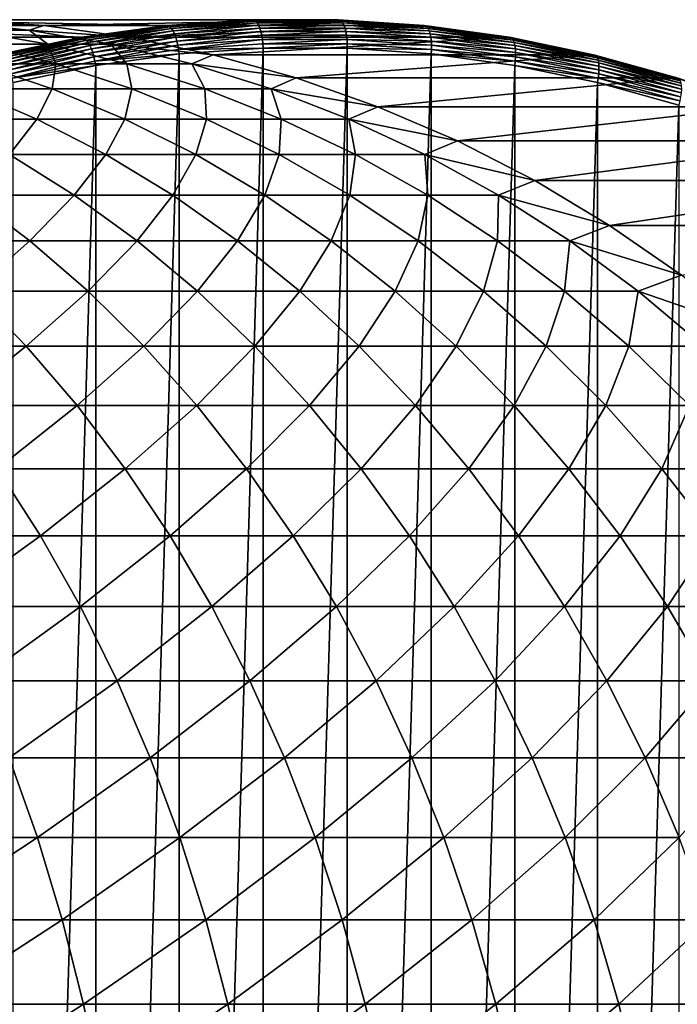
# Model space of a CAD drawing. Header units: metres. Extents: x 39 to 253, y -38 to 38.
# Tile 53 of 55: x 236 to 243, y 5 to 15. Entities that reach past the tile are written whole.
import ezdxf

# ---------------------------------------------------------------- set-up
doc = ezdxf.new("R2010")
doc.units = ezdxf.units.M
doc.layers.add('solid_26008053', color=7, linetype='CONTINUOUS')

msp = doc.modelspace()

# ---------------------------------------------------------------- linework, layer by layer
at = {"layer": 'solid_26008053'}
for points in [[(236.827164, 14.807727, -33.855526), (232.825531, 14.807727, -22.86112), (233.721664, 14.930687, -22.534952)], [(237.723312, 14.930687, -33.529354), (233.721664, 14.930687, -22.534952), (234.623367, 14.992293, -22.20676)], [(237.723312, 14.930687, -33.529354), (236.827164, 14.807727, -33.855526), (233.721664, 14.930687, -22.534952)], [(238.625015, 14.992293, -33.201164), (234.623367, 14.992293, -22.20676), (235.526932, 14.992293, -21.877892)], [(238.625015, 14.992293, -33.201164), (237.723312, 14.930687, -33.529354), (234.623367, 14.992293, -22.20676)], [(236.428635, 14.930687, -21.549698), (235.526932, 14.992293, -21.877892), (235.40918, 14.970401, -20.304247)], [(236.275742, 14.881721, -19.944815), (235.40918, 14.970401, -20.304247), (235.628448, 14.881721, -18.478985)], [(236.428635, 14.930687, -21.549698), (235.40918, 14.970401, -20.304247), (236.275742, 14.881721, -19.944815)], [(239.528564, 14.992293, -32.872295), (235.526932, 14.992293, -21.877892), (236.428635, 14.930687, -21.549698)], [(239.528564, 14.992293, -32.872295), (238.625015, 14.992293, -33.201164), (235.526932, 14.992293, -21.877892)], [(237.324768, 14.807727, -21.22353), (236.428635, 14.930687, -21.549698), (236.275742, 14.881721, -19.944815)], [(240.430267, 14.930687, -32.544102), (239.528564, 14.992293, -32.872295), (236.428635, 14.930687, -21.549698)], [(240.430267, 14.930687, -32.544102), (236.428635, 14.930687, -21.549698), (237.324768, 14.807727, -21.22353)], [(236.843765, 14.804081, -33.899422), (236.827164, 14.807727, -33.855526), (237.723312, 14.930687, -33.529354)], [(236.843765, 14.804081, -33.899422), (237.723312, 14.930687, -33.529354), (237.739685, 14.927011, -33.573334)], [(236.843765, 14.804081, -33.899422), (237.739685, 14.927011, -33.573334), (236.861084, 14.793218, -33.941879)], [(237.739685, 14.927011, -33.573334), (237.756348, 14.916057, -33.616028), (236.861084, 14.793218, -33.941879)], [(241.326416, 14.807727, -32.217934), (240.430267, 14.930687, -32.544102), (237.324768, 14.807727, -21.22353)], [(237.739685, 14.927011, -33.573334), (237.723312, 14.930687, -33.529354), (238.625015, 14.992293, -33.201164)], [(237.739685, 14.927011, -33.573334), (238.625015, 14.992293, -33.201164), (238.641174, 14.988602, -33.245224)], [(237.739685, 14.927011, -33.573334), (238.641174, 14.988602, -33.245224), (237.756348, 14.916057, -33.616028)], [(238.641174, 14.988602, -33.245224), (238.657166, 14.977603, -33.288158), (237.756348, 14.916057, -33.616028)], [(237.756348, 14.916057, -33.616028), (238.657166, 14.977603, -33.288158), (237.772873, 14.898097, -33.656342)], [(238.657166, 14.977603, -33.288158), (238.672607, 14.959569, -33.328865), (237.772873, 14.898097, -33.656342)], [(237.772873, 14.898097, -33.656342), (238.672607, 14.959569, -33.328865), (237.788834, 14.873574, -33.693279)], [(238.672607, 14.959569, -33.328865), (238.687088, 14.934945, -33.366344), (237.788834, 14.873574, -33.693279)], [(237.788834, 14.873574, -33.693279), (238.687088, 14.934945, -33.366344), (237.803848, 14.843092, -33.725929)], [(238.687088, 14.934945, -33.366344), (238.700256, 14.904337, -33.399662), (237.803848, 14.843092, -33.725929)], [(238.641174, 14.988602, -33.245224), (238.625015, 14.992293, -33.201164), (239.528564, 14.992293, -32.872295)], [(238.641174, 14.988602, -33.245224), (239.528564, 14.992293, -32.872295), (239.54451, 14.988602, -32.916435)], [(238.641174, 14.988602, -33.245224), (239.54451, 14.988602, -32.916435), (238.657166, 14.977603, -33.288158)], [(239.54451, 14.988602, -32.916435), (239.559845, 14.977603, -32.959614), (238.657166, 14.977603, -33.288158)], [(238.657166, 14.977603, -33.288158), (239.559845, 14.977603, -32.959614), (238.672607, 14.959569, -33.328865)], [(239.559845, 14.977603, -32.959614), (239.574188, 14.959569, -33.000717), (238.672607, 14.959569, -33.328865)], [(238.672607, 14.959569, -33.328865), (239.574188, 14.959569, -33.000717), (238.687088, 14.934945, -33.366344)], [(239.574188, 14.959569, -33.000717), (239.587189, 14.934945, -33.038731), (238.687088, 14.934945, -33.366344)], [(238.687088, 14.934945, -33.366344), (239.587189, 14.934945, -33.038731), (238.700256, 14.904337, -33.399662)], [(239.587189, 14.934945, -33.038731), (239.598511, 14.904337, -33.072723), (238.700256, 14.904337, -33.399662)], [(239.54451, 14.988602, -32.916435), (239.528564, 14.992293, -32.872295), (240.430267, 14.930687, -32.544102)], [(239.54451, 14.988602, -32.916435), (240.430267, 14.930687, -32.544102), (240.445984, 14.927011, -32.588322)], [(239.54451, 14.988602, -32.916435), (240.445984, 14.927011, -32.588322), (239.559845, 14.977603, -32.959614)], [(239.559845, 14.977603, -32.959614), (240.460663, 14.916057, -32.631741), (239.574188, 14.959569, -33.000717)], [(240.445984, 14.927011, -32.588322), (240.460663, 14.916057, -32.631741), (239.559845, 14.977603, -32.959614)], [(239.574188, 14.959569, -33.000717), (240.473923, 14.898097, -32.673241), (239.587189, 14.934945, -33.038731)], [(240.460663, 14.916057, -32.631741), (240.473923, 14.898097, -32.673241), (239.574188, 14.959569, -33.000717)], [(239.587189, 14.934945, -33.038731), (240.485443, 14.873574, -32.711796), (239.598511, 14.904337, -33.072723)], [(240.473923, 14.898097, -32.673241), (240.485443, 14.873574, -32.711796), (239.587189, 14.934945, -33.038731)], [(240.445984, 14.927011, -32.588322), (240.430267, 14.930687, -32.544102), (241.326416, 14.807727, -32.217934)], [(240.445984, 14.927011, -32.588322), (241.326416, 14.807727, -32.217934), (241.341904, 14.804081, -32.262234)], [(240.445984, 14.927011, -32.588322), (241.341904, 14.804081, -32.262234), (240.460663, 14.916057, -32.631741)], [(236.47113, 14.734309, -18.083836), (235.628448, 14.881721, -18.478985), (235.73938, 14.734309, -16.611069)], [(236.275742, 14.881721, -19.944815), (235.628448, 14.881721, -18.478985), (236.47113, 14.734309, -18.083836)], [(237.135437, 14.734309, -19.588226), (236.275742, 14.881721, -19.944815), (236.47113, 14.734309, -18.083836)], [(237.324768, 14.807727, -21.22353), (236.275742, 14.881721, -19.944815), (237.135437, 14.734309, -19.588226)], [(236.861084, 14.793218, -33.941879), (237.756348, 14.916057, -33.616028), (236.878693, 14.775406, -33.9818)], [(237.756348, 14.916057, -33.616028), (237.772873, 14.898097, -33.656342), (236.878693, 14.775406, -33.9818)], [(236.878693, 14.775406, -33.9818), (237.772873, 14.898097, -33.656342), (236.896118, 14.751084, -34.0182)], [(237.772873, 14.898097, -33.656342), (237.788834, 14.873574, -33.693279), (236.896118, 14.751084, -34.0182)], [(236.896118, 14.751084, -34.0182), (237.788834, 14.873574, -33.693279), (236.912964, 14.720854, -34.050186)], [(237.788834, 14.873574, -33.693279), (237.803848, 14.843092, -33.725929), (236.912964, 14.720854, -34.050186)], [(236.912964, 14.720854, -34.050186), (237.803848, 14.843092, -33.725929), (236.928802, 14.685459, -34.076962)], [(237.803848, 14.843092, -33.725929), (237.817535, 14.807404, -33.753487), (236.928802, 14.685459, -34.076962)], [(237.803848, 14.843092, -33.725929), (238.700256, 14.904337, -33.399662), (237.817535, 14.807404, -33.753487)], [(238.700256, 14.904337, -33.399662), (238.711792, 14.868502, -33.428005), (237.817535, 14.807404, -33.753487)], [(237.817535, 14.807404, -33.753487), (238.711792, 14.868502, -33.428005), (237.829575, 14.76739, -33.775269)], [(238.711792, 14.868502, -33.428005), (238.72142, 14.828322, -33.450668), (237.829575, 14.76739, -33.775269)], [(237.829575, 14.76739, -33.775269), (238.72142, 14.828322, -33.450668), (237.839661, 14.724037, -33.790745)], [(238.72142, 14.828322, -33.450668), (238.728882, 14.784791, -33.467094), (237.839661, 14.724037, -33.790745)], [(238.700256, 14.904337, -33.399662), (239.598511, 14.904337, -33.072723), (238.711792, 14.868502, -33.428005)], [(239.598511, 14.904337, -33.072723), (239.607895, 14.868502, -33.101852), (238.711792, 14.868502, -33.428005)], [(238.711792, 14.868502, -33.428005), (239.607895, 14.868502, -33.101852), (238.72142, 14.828322, -33.450668)], [(239.607895, 14.868502, -33.101852), (239.615097, 14.828322, -33.125397), (238.72142, 14.828322, -33.450668)], [(238.72142, 14.828322, -33.450668), (239.615097, 14.828322, -33.125397), (238.728882, 14.784791, -33.467094)], [(239.615097, 14.828322, -33.125397), (239.619934, 14.784791, -33.142776), (238.728882, 14.784791, -33.467094)], [(239.598511, 14.904337, -33.072723), (240.494934, 14.843092, -32.746456), (239.607895, 14.868502, -33.101852)], [(240.485443, 14.873574, -32.711796), (240.494934, 14.843092, -32.746456), (239.598511, 14.904337, -33.072723)], [(239.607895, 14.868502, -33.101852), (240.502151, 14.807404, -32.776367), (239.615097, 14.828322, -33.125397)], [(240.494934, 14.843092, -32.746456), (240.502151, 14.807404, -32.776367), (239.607895, 14.868502, -33.101852)], [(239.615097, 14.828322, -33.125397), (240.506927, 14.76739, -32.800793), (239.619934, 14.784791, -33.142776)], [(240.502151, 14.807404, -32.776367), (240.506927, 14.76739, -32.800793), (239.615097, 14.828322, -33.125397)], [(240.460663, 14.916057, -32.631741), (241.355927, 14.793218, -32.305893), (240.473923, 14.898097, -32.673241)], [(241.341904, 14.804081, -32.262234), (241.355927, 14.793218, -32.305893), (240.460663, 14.916057, -32.631741)], [(240.473923, 14.898097, -32.673241), (241.368118, 14.775406, -32.347782), (240.485443, 14.873574, -32.711796)], [(241.355927, 14.793218, -32.305893), (241.368118, 14.775406, -32.347782), (240.473923, 14.898097, -32.673241)], [(240.485443, 14.873574, -32.711796), (241.378159, 14.751084, -32.386875), (240.494934, 14.843092, -32.746456)], [(241.368118, 14.775406, -32.347782), (241.378159, 14.751084, -32.386875), (240.485443, 14.873574, -32.711796)], [(240.494934, 14.843092, -32.746456), (241.385818, 14.720854, -32.422199), (240.502151, 14.807404, -32.776367)], [(241.378159, 14.751084, -32.386875), (241.385818, 14.720854, -32.422199), (240.494934, 14.843092, -32.746456)], [(236.827164, 14.807727, -33.855526), (235.940262, 14.623919, -34.178329), (232.825531, 14.807727, -22.86112)], [(236.553482, 14.528748, -16.183329), (235.73938, 14.734309, -16.611069), (235.735596, 14.528748, -14.708781)], [(236.47113, 14.734309, -18.083836), (235.73938, 14.734309, -16.611069), (236.553482, 14.528748, -16.183329)], [(235.957092, 14.620317, -34.222149), (235.940262, 14.623919, -34.178329), (236.827164, 14.807727, -33.855526)], [(235.957092, 14.620317, -34.222149), (236.827164, 14.807727, -33.855526), (236.843765, 14.804081, -33.899422)], [(235.957092, 14.620317, -34.222149), (236.843765, 14.804081, -33.899422), (235.975067, 14.60959, -34.264366)], [(236.843765, 14.804081, -33.899422), (236.861084, 14.793218, -33.941879), (235.975067, 14.60959, -34.264366)], [(235.975067, 14.60959, -34.264366), (236.861084, 14.793218, -33.941879), (235.993729, 14.591999, -34.303898)], [(236.861084, 14.793218, -33.941879), (236.878693, 14.775406, -33.9818), (235.993729, 14.591999, -34.303898)], [(235.993729, 14.591999, -34.303898), (236.878693, 14.775406, -33.9818), (236.012619, 14.567979, -34.339771)], [(236.878693, 14.775406, -33.9818), (236.896118, 14.751084, -34.0182), (236.012619, 14.567979, -34.339771)], [(236.012619, 14.567979, -34.339771), (236.896118, 14.751084, -34.0182), (236.031265, 14.538124, -34.371094)], [(236.896118, 14.751084, -34.0182), (236.912964, 14.720854, -34.050186), (236.031265, 14.538124, -34.371094)], [(236.031265, 14.538124, -34.371094), (236.912964, 14.720854, -34.050186), (236.049225, 14.503169, -34.397102)], [(236.912964, 14.720854, -34.050186), (236.928802, 14.685459, -34.076962), (236.049225, 14.503169, -34.397102)], [(237.303757, 14.528748, -17.693398), (236.47113, 14.734309, -18.083836), (236.553482, 14.528748, -16.183329)], [(237.135437, 14.734309, -19.588226), (236.47113, 14.734309, -18.083836), (237.303757, 14.528748, -17.693398)], [(236.928802, 14.685459, -34.076962), (237.817535, 14.807404, -33.753487), (236.943237, 14.645775, -34.09787)], [(237.817535, 14.807404, -33.753487), (237.829575, 14.76739, -33.775269), (236.943237, 14.645775, -34.09787)], [(236.943237, 14.645775, -34.09787), (237.829575, 14.76739, -33.775269), (236.955917, 14.602779, -34.112396)], [(237.829575, 14.76739, -33.775269), (237.839661, 14.724037, -33.790745), (236.955917, 14.602779, -34.112396)], [(236.955917, 14.602779, -34.112396), (237.839661, 14.724037, -33.790745), (236.966537, 14.557533, -34.120182)], [(237.839661, 14.724037, -33.790745), (237.847534, 14.678415, -33.799526), (236.966537, 14.557533, -34.120182)], [(238.21167, 14.623919, -20.900726), (237.324768, 14.807727, -21.22353), (237.135437, 14.734309, -19.588226)], [(237.984894, 14.528748, -19.235888), (237.135437, 14.734309, -19.588226), (237.303757, 14.528748, -17.693398)], [(238.21167, 14.623919, -20.900726), (237.135437, 14.734309, -19.588226), (237.984894, 14.528748, -19.235888)], [(241.326416, 14.807727, -32.217934), (237.324768, 14.807727, -21.22353), (238.21167, 14.623919, -20.900726)], [(237.839661, 14.724037, -33.790745), (238.728882, 14.784791, -33.467094), (237.847534, 14.678415, -33.799526)], [(238.728882, 14.784791, -33.467094), (238.734009, 14.738981, -33.476875), (237.847534, 14.678415, -33.799526)], [(237.847534, 14.678415, -33.799526), (238.734009, 14.738981, -33.476875), (238.736572, 14.692445, -33.479809)], [(242.213303, 14.623919, -31.89513), (241.326416, 14.807727, -32.217934), (238.21167, 14.623919, -20.900726)], [(238.728882, 14.784791, -33.467094), (239.619934, 14.784791, -33.142776), (238.734009, 14.738981, -33.476875)], [(239.619934, 14.784791, -33.142776), (239.622299, 14.738981, -33.153564), (238.734009, 14.738981, -33.476875)], [(238.734009, 14.738981, -33.476875), (239.622299, 14.738981, -33.153564), (238.736572, 14.692445, -33.479809)], [(239.622299, 14.738981, -33.153564), (239.622208, 14.692445, -33.157463), (238.736572, 14.692445, -33.479809)], [(239.619934, 14.784791, -33.142776), (240.509155, 14.724037, -32.819126), (239.622299, 14.738981, -33.153564)], [(240.506927, 14.76739, -32.800793), (240.509155, 14.724037, -32.819126), (239.619934, 14.784791, -33.142776)], [(239.622299, 14.738981, -33.153564), (240.508759, 14.678415, -32.830917), (239.622208, 14.692445, -33.157463)], [(240.509155, 14.724037, -32.819126), (240.508759, 14.678415, -32.830917), (239.622299, 14.738981, -33.153564)], [(240.502151, 14.807404, -32.776367), (241.3909, 14.685459, -32.452892), (240.506927, 14.76739, -32.800793)], [(241.385818, 14.720854, -32.422199), (241.3909, 14.685459, -32.452892), (240.502151, 14.807404, -32.776367)], [(240.506927, 14.76739, -32.800793), (241.39328, 14.645775, -32.478191), (240.509155, 14.724037, -32.819126)], [(241.3909, 14.685459, -32.452892), (241.39328, 14.645775, -32.478191), (240.506927, 14.76739, -32.800793)], [(240.509155, 14.724037, -32.819126), (241.392899, 14.602779, -32.497471), (240.508759, 14.678415, -32.830917)], [(241.39328, 14.645775, -32.478191), (241.392899, 14.602779, -32.497471), (240.509155, 14.724037, -32.819126)], [(241.341904, 14.804081, -32.262234), (241.326416, 14.807727, -32.217934), (242.213303, 14.623919, -31.89513)], [(241.341904, 14.804081, -32.262234), (242.213303, 14.623919, -31.89513), (242.228592, 14.620317, -31.93951)], [(241.341904, 14.804081, -32.262234), (242.228592, 14.620317, -31.93951), (241.355927, 14.793218, -32.305893)], [(241.355927, 14.793218, -32.305893), (242.241959, 14.60959, -31.983404), (241.368118, 14.775406, -32.347782)], [(242.228592, 14.620317, -31.93951), (242.241959, 14.60959, -31.983404), (241.355927, 14.793218, -32.305893)], [(241.368118, 14.775406, -32.347782), (242.253067, 14.591999, -32.025684), (241.378159, 14.751084, -32.386875)], [(242.241959, 14.60959, -31.983404), (242.253067, 14.591999, -32.025684), (241.368118, 14.775406, -32.347782)], [(241.378159, 14.751084, -32.386875), (242.261658, 14.567979, -32.065304), (241.385818, 14.720854, -32.422199)], [(242.253067, 14.591999, -32.025684), (242.261658, 14.567979, -32.065304), (241.378159, 14.751084, -32.386875)], [(241.385818, 14.720854, -32.422199), (242.267502, 14.538124, -32.101292), (241.3909, 14.685459, -32.452892)], [(242.261658, 14.567979, -32.065304), (242.267502, 14.538124, -32.101292), (241.385818, 14.720854, -32.422199)], [(236.049225, 14.503169, -34.397102), (236.928802, 14.685459, -34.076962), (236.06604, 14.463977, -34.417145)], [(236.928802, 14.685459, -34.076962), (236.943237, 14.645775, -34.09787), (236.06604, 14.463977, -34.417145)], [(236.06604, 14.463977, -34.417145), (236.943237, 14.645775, -34.09787), (236.081299, 14.421515, -34.430733)], [(236.943237, 14.645775, -34.09787), (236.955917, 14.602779, -34.112396), (236.081299, 14.421515, -34.430733)], [(236.966537, 14.557533, -34.120182), (237.847534, 14.678415, -33.799526), (237.852814, 14.632054, -33.801476)], [(236.966537, 14.557533, -34.120182), (237.852814, 14.632054, -33.801476), (236.974457, 14.511519, -34.121166)], [(237.852814, 14.632054, -33.801476), (237.852814, -14.632054, -33.801476), (236.974457, -14.51152, -34.121166)], [(236.974457, 14.511519, -34.121166), (237.852814, 14.632054, -33.801476), (236.974457, -14.51152, -34.121166)], [(237.847534, 14.678415, -33.799526), (238.736572, 14.692445, -33.479809), (237.852814, 14.632054, -33.801476)], [(238.736572, 14.692445, -33.479809), (238.736572, -14.692445, -33.479809), (237.852814, -14.632054, -33.801476)], [(237.852814, 14.632054, -33.801476), (238.736572, 14.692445, -33.479809), (237.852814, -14.632054, -33.801476)], [(239.085678, 14.380018, -20.582613), (238.21167, 14.623919, -20.900726), (237.984894, 14.528748, -19.235888)], [(242.213303, 14.623919, -31.89513), (238.21167, 14.623919, -20.900726), (239.085678, 14.380018, -20.582613)], [(239.622208, 14.692445, -33.157463), (239.622208, -14.692445, -33.157463), (238.736572, -14.692445, -33.479809)], [(238.736572, 14.692445, -33.479809), (239.622208, 14.692445, -33.157463), (238.736572, -14.692445, -33.479809)], [(243.087311, 14.380018, -31.577017), (242.213303, 14.623919, -31.89513), (239.085678, 14.380018, -20.582613)], [(239.622208, 14.692445, -33.157463), (240.505981, 14.632054, -32.8358), (239.622208, -14.692445, -33.157463)], [(240.508759, 14.678415, -32.830917), (240.505981, 14.632054, -32.8358), (239.622208, 14.692445, -33.157463)], [(240.505981, 14.632054, -32.8358), (240.505981, -14.632054, -32.8358), (239.622208, -14.692445, -33.157463)], [(240.508759, 14.678415, -32.830917), (241.389771, 14.557533, -32.510262), (240.505981, 14.632054, -32.8358)], [(240.505981, 14.632054, -32.8358), (241.384323, 14.51152, -32.516106), (240.505981, -14.632054, -32.8358)], [(241.389771, 14.557533, -32.510262), (241.384323, 14.51152, -32.516106), (240.505981, 14.632054, -32.8358)], [(241.392899, 14.602779, -32.497471), (241.389771, 14.557533, -32.510262), (240.508759, 14.678415, -32.830917)], [(241.3909, 14.685459, -32.452892), (242.270462, 14.503169, -32.132755), (241.39328, 14.645775, -32.478191)], [(242.267502, 14.538124, -32.101292), (242.270462, 14.503169, -32.132755), (241.3909, 14.685459, -32.452892)], [(241.39328, 14.645775, -32.478191), (242.270462, 14.463977, -32.158916), (241.392899, 14.602779, -32.497471)], [(242.270462, 14.503169, -32.132755), (242.270462, 14.463977, -32.158916), (241.39328, 14.645775, -32.478191)], [(242.228592, 14.620317, -31.93951), (242.213303, 14.623919, -31.89513), (243.087311, 14.380018, -31.577017)], [(242.228592, 14.620317, -31.93951), (243.087311, 14.380018, -31.577017), (243.102371, 14.376477, -31.621475)], [(242.228592, 14.620317, -31.93951), (243.102371, 14.376477, -31.621475), (242.241959, 14.60959, -31.983404)], [(242.241959, 14.60959, -31.983404), (243.115112, 14.365928, -31.665604), (242.253067, 14.591999, -32.025684)], [(243.102371, 14.376477, -31.621475), (243.115112, 14.365928, -31.665604), (242.241959, 14.60959, -31.983404)], [(236.516785, 14.265848, -14.252048), (235.735596, 14.528748, -14.708781), (235.611481, 14.265848, -12.781143)], [(236.553482, 14.528748, -16.183329), (235.735596, 14.528748, -14.708781), (236.516785, 14.265848, -14.252048)], [(236.081299, 14.421515, -34.430733), (236.955917, 14.602779, -34.112396), (236.09462, 14.376831, -34.437531)], [(236.955917, 14.602779, -34.112396), (236.966537, 14.557533, -34.120182), (236.09462, 14.376831, -34.437531)], [(236.09462, 14.376831, -34.437531), (236.966537, 14.557533, -34.120182), (236.974457, 14.511519, -34.121166)], [(236.09462, 14.376831, -34.437531), (236.974457, 14.511519, -34.121166), (236.105179, 14.331337, -34.437557)], [(236.974457, 14.511519, -34.121166), (236.974457, -14.51152, -34.121166), (236.105179, -14.331337, -34.437557)], [(236.105179, 14.331337, -34.437557), (236.974457, 14.511519, -34.121166), (236.105179, -14.331337, -34.437557)], [(237.354538, 14.265848, -15.762436), (236.553482, 14.528748, -16.183329), (236.516785, 14.265848, -14.252048)], [(237.303757, 14.528748, -17.693398), (236.553482, 14.528748, -16.183329), (237.354538, 14.265848, -15.762436)], [(238.123062, 14.265848, -17.309208), (237.303757, 14.528748, -17.693398), (237.354538, 14.265848, -15.762436)], [(237.984894, 14.528748, -19.235888), (237.303757, 14.528748, -17.693398), (238.123062, 14.265848, -17.309208)], [(238.820755, 14.265848, -18.889191), (237.984894, 14.528748, -19.235888), (238.123062, 14.265848, -17.309208)], [(239.085678, 14.380018, -20.582613), (237.984894, 14.528748, -19.235888), (238.820755, 14.265848, -18.889191)], [(241.384323, 14.51152, -32.516106), (241.384323, -14.511519, -32.516106), (240.505981, -14.632054, -32.8358)], [(241.389771, 14.557533, -32.510262), (242.261673, 14.376831, -32.192909), (241.384323, 14.51152, -32.516106)], [(241.384323, 14.51152, -32.516106), (242.253601, 14.331337, -32.199715), (241.384323, -14.511519, -32.516106)], [(242.261673, 14.376831, -32.192909), (242.253601, 14.331337, -32.199715), (241.384323, 14.51152, -32.516106)], [(241.392899, 14.602779, -32.497471), (242.267517, 14.421515, -32.179134), (241.389771, 14.557533, -32.510262)], [(242.267517, 14.421515, -32.179134), (242.261673, 14.376831, -32.192909), (241.389771, 14.557533, -32.510262)], [(242.270462, 14.463977, -32.158916), (242.267517, 14.421515, -32.179134), (241.392899, 14.602779, -32.497471)], [(242.253067, 14.591999, -32.025684), (243.125168, 14.34863, -31.708265), (242.261658, 14.567979, -32.065304)], [(243.115112, 14.365928, -31.665604), (243.125168, 14.34863, -31.708265), (242.253067, 14.591999, -32.025684)], [(242.261658, 14.567979, -32.065304), (243.132324, 14.325011, -31.748409), (242.267502, 14.538124, -32.101292)], [(243.125168, 14.34863, -31.708265), (243.132324, 14.325011, -31.748409), (242.261658, 14.567979, -32.065304)], [(242.267502, 14.538124, -32.101292), (243.136383, 14.295653, -31.785044), (242.270462, 14.503169, -32.132755)], [(243.132324, 14.325011, -31.748409), (243.136383, 14.295653, -31.785044), (242.267502, 14.538124, -32.101292)], [(242.267517, 14.421515, -32.179134), (243.129425, 14.18099, -31.865425), (242.261673, 14.376831, -32.192909)], [(242.270462, 14.463977, -32.158916), (243.134918, 14.222744, -31.844284), (242.267517, 14.421515, -32.179134)], [(243.134918, 14.222744, -31.844284), (243.129425, 14.18099, -31.865425), (242.267517, 14.421515, -32.179134)], [(242.270462, 14.503169, -32.132755), (243.137253, 14.261282, -31.817268), (242.270462, 14.463977, -32.158916)], [(243.136383, 14.295653, -31.785044), (243.137253, 14.261282, -31.817268), (242.270462, 14.503169, -32.132755)], [(243.137253, 14.261282, -31.817268), (243.134918, 14.222744, -31.844284), (242.270462, 14.463977, -32.158916)], [(239.943207, 14.077026, -20.270498), (239.085678, 14.380018, -20.582613), (238.820755, 14.265848, -18.889191)], [(243.087311, 14.380018, -31.577017), (239.085678, 14.380018, -20.582613), (239.943207, 14.077026, -20.270498)], [(243.944839, 14.077026, -31.264902), (243.087311, 14.380018, -31.577017), (239.943207, 14.077026, -20.270498)], [(242.253601, 14.331337, -32.199715), (242.253601, -14.331337, -32.199715), (241.384323, -14.511519, -32.516106)], [(242.261673, 14.376831, -32.192909), (243.120911, 14.137051, -31.880173), (242.253601, 14.331337, -32.199715)], [(242.253601, 14.331337, -32.199715), (243.110229, 14.092256, -31.887932), (242.253601, -14.331337, -32.199715)], [(243.120911, 14.137051, -31.880173), (243.110229, 14.092256, -31.887932), (242.253601, 14.331337, -32.199715)], [(243.129425, 14.18099, -31.865425), (243.120911, 14.137051, -31.880173), (242.261673, 14.376831, -32.192909)], [(243.102371, 14.376477, -31.621475), (243.087311, 14.380018, -31.577017), (243.944839, 14.077026, -31.264902)], [(236.355835, 13.946648, -12.299447), (235.611481, 14.265848, -12.781143), (235.362289, 13.946648, -10.837832)], [(236.516785, 14.265848, -14.252048), (235.611481, 14.265848, -12.781143), (236.355835, 13.946648, -12.299447)], [(237.282181, 13.946648, -13.80455), (236.516785, 14.265848, -14.252048), (236.355835, 13.946648, -12.299447)], [(237.354538, 14.265848, -15.762436), (236.516785, 14.265848, -14.252048), (237.282181, 13.946648, -13.80455)], [(238.13942, 13.946648, -15.350053), (237.354538, 14.265848, -15.762436), (237.282181, 13.946648, -13.80455)], [(238.123062, 14.265848, -17.309208), (237.354538, 14.265848, -15.762436), (238.13942, 13.946648, -15.350053)], [(238.925797, 13.946648, -16.932785), (238.123062, 14.265848, -17.309208), (238.13942, 13.946648, -15.350053)], [(238.820755, 14.265848, -18.889191), (238.123062, 14.265848, -17.309208), (238.925797, 13.946648, -16.932785)], [(239.639709, 13.946648, -18.549501), (238.820755, 14.265848, -18.889191), (238.925797, 13.946648, -16.932785)], [(239.943207, 14.077026, -20.270498), (238.820755, 14.265848, -18.889191), (239.639709, 13.946648, -18.549501)], [(243.110229, 14.092256, -31.887932), (243.110229, -14.092255, -31.887932), (242.253601, -14.331337, -32.199715)], [(240.780731, 13.716189, -19.965664), (239.943207, 14.077026, -20.270498), (239.639709, 13.946648, -18.549501)], [(243.944839, 14.077026, -31.264902), (239.943207, 14.077026, -20.270498), (240.780731, 13.716189, -19.965664)], [(244.782364, 13.716189, -30.960068), (243.944839, 14.077026, -31.264902), (240.780731, 13.716189, -19.965664)], [(236.355835, 13.946648, -12.299447), (235.362289, 13.946648, -10.837832), (236.06633, 13.572406, -10.335583)], [(237.081879, 13.572406, -11.829591), (236.355835, 13.946648, -12.299447), (236.06633, 13.572406, -10.335583)], [(237.282181, 13.946648, -13.80455), (236.355835, 13.946648, -12.299447), (237.081879, 13.572406, -11.829591)], [(238.028763, 13.572406, -13.36805), (237.282181, 13.946648, -13.80455), (237.081879, 13.572406, -11.829591)], [(238.13942, 13.946648, -15.350053), (237.282181, 13.946648, -13.80455), (238.028763, 13.572406, -13.36805)], [(238.904999, 13.572406, -14.947804), (238.13942, 13.946648, -15.350053), (238.028763, 13.572406, -13.36805)], [(238.925797, 13.946648, -16.932785), (238.13942, 13.946648, -15.350053), (238.904999, 13.572406, -14.947804)], [(239.708801, 13.572406, -16.565615), (238.925797, 13.946648, -16.932785), (238.904999, 13.572406, -14.947804)], [(239.639709, 13.946648, -18.549501), (238.925797, 13.946648, -16.932785), (239.708801, 13.572406, -16.565615)], [(240.438538, 13.572406, -18.218161), (239.639709, 13.946648, -18.549501), (239.708801, 13.572406, -16.565615)], [(240.780731, 13.716189, -19.965664), (239.639709, 13.946648, -18.549501), (240.438538, 13.572406, -18.218161)], [(241.594803, 13.298989, -19.669365), (240.780731, 13.716189, -19.965664), (240.438538, 13.572406, -18.218161)], [(244.782364, 13.716189, -30.960068), (240.780731, 13.716189, -19.965664), (241.594803, 13.298989, -19.669365)], [(245.596451, 13.298989, -30.663767), (244.782364, 13.716189, -30.960068), (241.594803, 13.298989, -19.669365)], [(236.749832, 13.1446, -9.847971), (236.06633, 13.572406, -10.335583), (235.644897, 13.1446, -8.37103)], [(237.081879, 13.572406, -11.829591), (236.06633, 13.572406, -10.335583), (236.749832, 13.1446, -9.847971)], [(237.786774, 13.1446, -11.373428), (237.081879, 13.572406, -11.829591), (236.749832, 13.1446, -9.847971)], [(238.028763, 13.572406, -13.36805), (237.081879, 13.572406, -11.829591), (237.786774, 13.1446, -11.373428)], [(238.753571, 13.1446, -12.944272), (238.028763, 13.572406, -13.36805), (237.786774, 13.1446, -11.373428)], [(238.904999, 13.572406, -14.947804), (238.028763, 13.572406, -13.36805), (238.753571, 13.1446, -12.944272)], [(239.648254, 13.1446, -14.557281), (238.904999, 13.572406, -14.947804), (238.753571, 13.1446, -12.944272)], [(239.708801, 13.572406, -16.565615), (238.904999, 13.572406, -14.947804), (239.648254, 13.1446, -14.557281)], [(240.468994, 13.1446, -16.209145), (239.708801, 13.572406, -16.565615), (239.648254, 13.1446, -14.557281)], [(240.438538, 13.572406, -18.218161), (239.708801, 13.572406, -16.565615), (240.468994, 13.1446, -16.209145)], [(241.214081, 13.1446, -17.896479), (240.438538, 13.572406, -18.218161), (240.468994, 13.1446, -16.209145)], [(241.594803, 13.298989, -19.669365), (240.438538, 13.572406, -18.218161), (241.214081, 13.1446, -17.896479)], [(242.382095, 12.827142, -19.382814), (241.594803, 13.298989, -19.669365), (241.214081, 13.1446, -17.896479)], [(245.596451, 13.298989, -30.663767), (241.594803, 13.298989, -19.669365), (242.382095, 12.827142, -19.382814)], [(246.383728, 12.827142, -30.377218), (245.596451, 13.298989, -30.663767), (242.382095, 12.827142, -19.382814)], [(236.283188, 12.664919, -7.870567), (235.644897, 13.1446, -8.37103), (235.089188, 12.664919, -6.416784)], [(236.749832, 13.1446, -9.847971), (235.644897, 13.1446, -8.37103), (236.283188, 12.664919, -7.870567)], [(237.410126, 12.664919, -9.376922), (236.749832, 13.1446, -9.847971), (236.283188, 12.664919, -7.870567)], [(237.786774, 13.1446, -11.373428), (236.749832, 13.1446, -9.847971), (237.410126, 12.664919, -9.376922)], [(238.467728, 12.664919, -10.932759), (237.786774, 13.1446, -11.373428), (237.410126, 12.664919, -9.376922)], [(238.753571, 13.1446, -12.944272), (237.786774, 13.1446, -11.373428), (238.467728, 12.664919, -10.932759)], [(239.453781, 12.664919, -12.534888), (238.753571, 13.1446, -12.944272), (238.467728, 12.664919, -10.932759)], [(239.648254, 13.1446, -14.557281), (238.753571, 13.1446, -12.944272), (239.453781, 12.664919, -12.534888)], [(240.366287, 12.664919, -14.180021), (239.648254, 13.1446, -14.557281), (239.453781, 12.664919, -12.534888)], [(240.468994, 13.1446, -16.209145), (239.648254, 13.1446, -14.557281), (240.366287, 12.664919, -14.180021)], [(241.203354, 12.664919, -15.864784), (240.468994, 13.1446, -16.209145), (240.366287, 12.664919, -14.180021)], [(241.214081, 13.1446, -17.896479), (240.468994, 13.1446, -16.209145), (241.203354, 12.664919, -15.864784)], [(241.963287, 12.664919, -17.585722), (241.214081, 13.1446, -17.896479), (241.203354, 12.664919, -15.864784)], [(242.382095, 12.827142, -19.382814), (241.214081, 13.1446, -17.896479), (241.963287, 12.664919, -17.585722)], [(243.139359, 12.302584, -19.107193), (242.382095, 12.827142, -19.382814), (241.963287, 12.664919, -17.585722)], [(246.383728, 12.827142, -30.377218), (242.382095, 12.827142, -19.382814), (243.139359, 12.302584, -19.107193)], [(236.283188, 12.664919, -7.870567), (235.089188, 12.664919, -6.416784), (235.680099, 12.135255, -5.908614)], [(236.896515, 12.135255, -7.389675), (236.283188, 12.664919, -7.870567), (235.680099, 12.135255, -5.908614)], [(237.410126, 12.664919, -9.376922), (236.283188, 12.664919, -7.870567), (236.896515, 12.135255, -7.389675)], [(238.044601, 12.135255, -8.924294), (237.410126, 12.664919, -9.376922), (236.896515, 12.135255, -7.389675)], [(238.467728, 12.664919, -10.932759), (237.410126, 12.664919, -9.376922), (238.044601, 12.135255, -8.924294)], [(239.12204, 12.135255, -10.509325), (238.467728, 12.664919, -10.932759), (238.044601, 12.135255, -8.924294)], [(239.453781, 12.664919, -12.534888), (238.467728, 12.664919, -10.932759), (239.12204, 12.135255, -10.509325)], [(240.126602, 12.135255, -12.141515), (239.453781, 12.664919, -12.534888), (239.12204, 12.135255, -10.509325)], [(240.366287, 12.664919, -14.180021), (239.453781, 12.664919, -12.534888), (240.126602, 12.135255, -12.141515)], [(241.056229, 12.135255, -13.817515), (240.366287, 12.664919, -14.180021), (240.126602, 12.135255, -12.141515)], [(241.203354, 12.664919, -15.864784), (240.366287, 12.664919, -14.180021), (241.056229, 12.135255, -13.817515)], [(241.909012, 12.135255, -15.53389), (241.203354, 12.664919, -15.864784), (241.056229, 12.135255, -13.817515)], [(241.963287, 12.664919, -17.585722), (241.203354, 12.664919, -15.864784), (241.909012, 12.135255, -15.53389)], [(242.683197, 12.135255, -17.287117), (241.963287, 12.664919, -17.585722), (241.909012, 12.135255, -15.53389)], [(243.139359, 12.302584, -19.107193), (241.963287, 12.664919, -17.585722), (242.683197, 12.135255, -17.287117)], [(243.86348, 11.727472, -18.843634), (243.139359, 12.302584, -19.107193), (242.683197, 12.135255, -17.287117)], [(236.244644, 11.557698, -5.423132), (235.680099, 12.135255, -5.908614), (234.939865, 11.557698, -3.973604)], [(236.896515, 12.135255, -7.389675), (235.680099, 12.135255, -5.908614), (236.244644, 11.557698, -5.423132)], [(237.482452, 11.557698, -6.930254), (236.896515, 12.135255, -7.389675), (236.244644, 11.557698, -5.423132)], [(238.044601, 12.135255, -8.924294), (236.896515, 12.135255, -7.389675), (237.482452, 11.557698, -6.930254)], [(238.650757, 11.557698, -8.491875), (238.044601, 12.135255, -8.924294), (237.482452, 11.557698, -6.930254)], [(239.12204, 12.135255, -10.509325), (238.044601, 12.135255, -8.924294), (238.650757, 11.557698, -8.491875)], [(239.747147, 11.557698, -10.104795), (239.12204, 12.135255, -10.509325), (238.650757, 11.557698, -8.491875)], [(240.126602, 12.135255, -12.141515), (239.12204, 12.135255, -10.509325), (239.747147, 11.557698, -10.104795)], [(240.769379, 11.557698, -11.765703), (240.126602, 12.135255, -12.141515), (239.747147, 11.557698, -10.104795)], [(241.056229, 12.135255, -13.817515), (240.126602, 12.135255, -12.141515), (240.769379, 11.557698, -11.765703)], [(241.715363, 11.557698, -13.471194), (241.056229, 12.135255, -13.817515), (240.769379, 11.557698, -11.765703)], [(241.909012, 12.135255, -15.53389), (241.056229, 12.135255, -13.817515), (241.715363, 11.557698, -13.471194)], [(242.583145, 11.557698, -15.217769), (241.909012, 12.135255, -15.53389), (241.715363, 11.557698, -13.471194)], [(242.683197, 12.135255, -17.287117), (241.909012, 12.135255, -15.53389), (242.583145, 11.557698, -15.217769)], [(243.370972, 11.557698, -17.001844), (242.683197, 12.135255, -17.287117), (242.583145, 11.557698, -15.217769)], [(243.86348, 11.727472, -18.843634), (242.683197, 12.135255, -17.287117), (243.370972, 11.557698, -17.001844)], [(236.244644, 11.557698, -5.423132), (234.939865, 11.557698, -3.973604), (235.454391, 10.934529, -3.488932)], [(236.780579, 10.934529, -4.962255), (236.244644, 11.557698, -5.423132), (235.454391, 10.934529, -3.488932)], [(237.482452, 11.557698, -6.930254), (236.244644, 11.557698, -5.423132), (236.780579, 10.934529, -4.962255)], [(238.038712, 10.934529, -6.494114), (237.482452, 11.557698, -6.930254), (236.780579, 10.934529, -4.962255)], [(238.650757, 11.557698, -8.491875), (237.482452, 11.557698, -6.930254), (238.038712, 10.934529, -6.494114)], [(239.226181, 10.934529, -8.081369), (238.650757, 11.557698, -8.491875), (238.038712, 10.934529, -6.494114)], [(239.747147, 11.557698, -10.104795), (238.650757, 11.557698, -8.491875), (239.226181, 10.934529, -8.081369)], [(240.340576, 10.934529, -9.720765), (239.747147, 11.557698, -10.104795), (239.226181, 10.934529, -8.081369)], [(240.769379, 11.557698, -11.765703), (239.747147, 11.557698, -10.104795), (240.340576, 10.934529, -9.720765)], [(241.379578, 10.934529, -11.408937), (240.769379, 11.557698, -11.765703), (240.340576, 10.934529, -9.720765)], [(241.715363, 11.557698, -13.471194), (240.769379, 11.557698, -11.765703), (241.379578, 10.934529, -11.408937)], [(242.341095, 10.934529, -13.142424), (241.715363, 11.557698, -13.471194), (241.379578, 10.934529, -11.408937)], [(242.583145, 11.557698, -15.217769), (241.715363, 11.557698, -13.471194), (242.341095, 10.934529, -13.142424)], [(243.223129, 10.934529, -14.917668), (242.583145, 11.557698, -15.217769), (242.341095, 10.934529, -13.142424)], [(243.370972, 11.557698, -17.001844), (242.583145, 11.557698, -15.217769), (243.223129, 10.934529, -14.917668)], [(236.780579, 10.934529, -4.962255), (235.454391, 10.934529, -3.488932), (235.939407, 10.268207, -3.032047)], [(237.285782, 10.268207, -4.527799), (236.780579, 10.934529, -4.962255), (235.939407, 10.268207, -3.032047)], [(238.038712, 10.934529, -6.494114), (236.780579, 10.934529, -4.962255), (237.285782, 10.268207, -4.527799)], [(238.563065, 10.268207, -6.082979), (238.038712, 10.934529, -6.494114), (237.285782, 10.268207, -4.527799)], [(239.226181, 10.934529, -8.081369), (238.038712, 10.934529, -6.494114), (238.563065, 10.268207, -6.082979)], [(239.768616, 10.268207, -7.694399), (239.226181, 10.934529, -8.081369), (238.563065, 10.268207, -6.082979)], [(240.340576, 10.934529, -9.720765), (239.226181, 10.934529, -8.081369), (239.768616, 10.268207, -7.694399)], [(240.899979, 10.268207, -9.358752), (240.340576, 10.934529, -9.720765), (239.768616, 10.268207, -7.694399)], [(241.379578, 10.934529, -11.408937), (240.340576, 10.934529, -9.720765), (240.899979, 10.268207, -9.358752)], [(241.954803, 10.268207, -11.072625), (241.379578, 10.934529, -11.408937), (240.899979, 10.268207, -9.358752)], [(242.341095, 10.934529, -13.142424), (241.379578, 10.934529, -11.408937), (241.954803, 10.268207, -11.072625)], [(242.930954, 10.268207, -12.832502), (242.341095, 10.934529, -13.142424), (241.954803, 10.268207, -11.072625)], [(243.223129, 10.934529, -14.917668), (242.341095, 10.934529, -13.142424), (242.930954, 10.268207, -12.832502)], [(243.826416, 10.268207, -14.634773), (243.223129, 10.934529, -14.917668), (242.930954, 10.268207, -12.832502)], [(236.393005, 9.561359, -2.604751), (235.939407, 10.268207, -3.032047), (234.960464, 9.561359, -1.151396)], [(237.285782, 10.268207, -4.527799), (235.939407, 10.268207, -3.032047), (236.393005, 9.561359, -2.604751)], [(237.75827, 9.561359, -4.12148), (237.285782, 10.268207, -4.527799), (236.393005, 9.561359, -2.604751)], [(238.563065, 10.268207, -6.082979), (237.285782, 10.268207, -4.527799), (237.75827, 9.561359, -4.12148)], [(239.053467, 9.561359, -5.698471), (238.563065, 10.268207, -6.082979), (237.75827, 9.561359, -4.12148)], [(239.768616, 10.268207, -7.694399), (238.563065, 10.268207, -6.082979), (239.053467, 9.561359, -5.698471)], [(240.275925, 9.561359, -7.33249), (239.768616, 10.268207, -7.694399), (239.053467, 9.561359, -5.698471)], [(240.899979, 10.268207, -9.358752), (239.768616, 10.268207, -7.694399), (240.275925, 9.561359, -7.33249)], [(241.423141, 9.561359, -9.020185), (240.899979, 10.268207, -9.358752), (240.275925, 9.561359, -7.33249)], [(241.954803, 10.268207, -11.072625), (240.899979, 10.268207, -9.358752), (241.423141, 9.561359, -9.020185)], [(242.492767, 9.561359, -10.758094), (241.954803, 10.268207, -11.072625), (241.423141, 9.561359, -9.020185)], [(242.930954, 10.268207, -12.832502), (241.954803, 10.268207, -11.072625), (242.492767, 9.561359, -10.758094)], [(243.482605, 9.561359, -12.542652), (242.930954, 10.268207, -12.832502), (242.492767, 9.561359, -10.758094)], [(243.826416, 10.268207, -14.634773), (242.930954, 10.268207, -12.832502), (243.482605, 9.561359, -12.542652)], [(236.393005, 9.561359, -2.604751), (234.960464, 9.561359, -1.151396), (235.362503, 8.816779, -0.736747)], [(236.813416, 8.816779, -2.208731), (236.393005, 9.561359, -2.604751), (235.362503, 8.816779, -0.736747)], [(237.75827, 9.561359, -4.12148), (236.393005, 9.561359, -2.604751), (236.813416, 8.816779, -2.208731)], [(238.196182, 8.816779, -3.744902), (237.75827, 9.561359, -4.12148), (236.813416, 8.816779, -2.208731)], [(239.053467, 9.561359, -5.698471), (237.75827, 9.561359, -4.12148), (238.196182, 8.816779, -3.744902)], [(239.50798, 8.816779, -5.342107), (239.053467, 9.561359, -5.698471), (238.196182, 8.816779, -3.744902)], [(240.275925, 9.561359, -7.33249), (239.053467, 9.561359, -5.698471), (239.50798, 8.816779, -5.342107)], [(240.746109, 8.816779, -6.997071), (240.275925, 9.561359, -7.33249), (239.50798, 8.816779, -5.342107)], [(241.423141, 9.561359, -9.020185), (240.275925, 9.561359, -7.33249), (240.746109, 8.816779, -6.997071)], [(241.908035, 8.816779, -8.706399), (241.423141, 9.561359, -9.020185), (240.746109, 8.816779, -6.997071)], [(242.492767, 9.561359, -10.758094), (241.423141, 9.561359, -9.020185), (241.908035, 8.816779, -8.706399)], [(242.991364, 8.816779, -10.466585), (242.492767, 9.561359, -10.758094), (241.908035, 8.816779, -8.706399)], [(243.482605, 9.561359, -12.542652), (242.492767, 9.561359, -10.758094), (242.991364, 8.816779, -10.466585)], [(243.993896, 8.816779, -12.274017), (243.482605, 9.561359, -12.542652), (242.991364, 8.816779, -10.466585)], [(236.813416, 8.816779, -2.208731), (235.362503, 8.816779, -0.736747), (235.731201, 8.037402, -0.356481)], [(237.198959, 8.037402, -1.84555), (236.813416, 8.816779, -2.208731), (235.731201, 8.037402, -0.356481)], [(238.196182, 8.816779, -3.744902), (236.813416, 8.816779, -2.208731), (237.198959, 8.037402, -1.84555)], [(238.597778, 8.037402, -3.39955), (238.196182, 8.816779, -3.744902), (237.198959, 8.037402, -1.84555)], [(239.50798, 8.816779, -5.342107), (238.196182, 8.816779, -3.744902), (238.597778, 8.037402, -3.39955)], [(239.924789, 8.037402, -5.015294), (239.50798, 8.816779, -5.342107), (238.597778, 8.037402, -3.39955)], [(240.746109, 8.816779, -6.997071), (239.50798, 8.816779, -5.342107), (239.924789, 8.037402, -5.015294)], [(241.177292, 8.037402, -6.689466), (240.746109, 8.816779, -6.997071), (239.924789, 8.037402, -5.015294)], [(241.908035, 8.816779, -8.706399), (240.746109, 8.816779, -6.997071), (241.177292, 8.037402, -6.689466)], [(242.352707, 8.037402, -8.418633), (241.908035, 8.816779, -8.706399), (241.177292, 8.037402, -6.689466)], [(242.991364, 8.816779, -10.466585), (241.908035, 8.816779, -8.706399), (242.352707, 8.037402, -8.418633)], [(243.448608, 8.037402, -10.199248), (242.991364, 8.816779, -10.466585), (242.352707, 8.037402, -8.418633)], [(243.993896, 8.816779, -12.274017), (242.991364, 8.816779, -10.466585), (243.448608, 8.037402, -10.199248)], [(237.198959, 8.037402, -1.84555), (235.731201, 8.037402, -0.356481), (236.065109, 7.226305, -0.0121)], [(237.548111, 7.226305, -1.516641), (237.198959, 8.037402, -1.84555), (236.065109, 7.226305, -0.0121)], [(238.597778, 8.037402, -3.39955), (237.198959, 8.037402, -1.84555), (237.548111, 7.226305, -1.516641)], [(238.961472, 7.226305, -3.086788), (238.597778, 8.037402, -3.39955), (237.548111, 7.226305, -1.516641)], [(239.924789, 8.037402, -5.015294), (238.597778, 8.037402, -3.39955), (238.961472, 7.226305, -3.086788)], [(240.302277, 7.226305, -4.71932), (239.924789, 8.037402, -5.015294), (238.961472, 7.226305, -3.086788)], [(241.177292, 8.037402, -6.689466), (239.924789, 8.037402, -5.015294), (240.302277, 7.226305, -4.71932)], [(241.567795, 7.226305, -6.410888), (241.177292, 8.037402, -6.689466), (240.302277, 7.226305, -4.71932)], [(242.352707, 8.037402, -8.418633), (241.177292, 8.037402, -6.689466), (241.567795, 7.226305, -6.410888)], [(242.755417, 7.226305, -8.158023), (242.352707, 8.037402, -8.418633), (241.567795, 7.226305, -6.410888)], [(243.448608, 8.037402, -10.199248), (242.352707, 8.037402, -8.418633), (242.755417, 7.226305, -8.158023)], [(243.862717, 7.226305, -9.957139), (243.448608, 8.037402, -10.199248), (242.755417, 7.226305, -8.158023)], [(236.362915, 6.386689, 0.295038), (236.065109, 7.226305, -0.0121), (234.799103, 6.386689, 1.744056)], [(237.548111, 7.226305, -1.516641), (236.065109, 7.226305, -0.0121), (236.362915, 6.386689, 0.295038)], [(237.859512, 6.386689, -1.223303), (237.548111, 7.226305, -1.516641), (236.362915, 6.386689, 0.295038)], [(238.961472, 7.226305, -3.086788), (237.548111, 7.226305, -1.516641), (237.859512, 6.386689, -1.223303)], [(239.285828, 6.386689, -2.807851), (238.961472, 7.226305, -3.086788), (237.859512, 6.386689, -1.223303)], [(240.302277, 7.226305, -4.71932), (238.961472, 7.226305, -3.086788), (239.285828, 6.386689, -2.807851)], [(240.638931, 6.386689, -4.455355), (240.302277, 7.226305, -4.71932), (239.285828, 6.386689, -2.807851)], [(241.567795, 7.226305, -6.410888), (240.302277, 7.226305, -4.71932), (240.638931, 6.386689, -4.455355)], [(241.916061, 6.386689, -6.162437), (241.567795, 7.226305, -6.410888), (240.638931, 6.386689, -4.455355)], [(242.755417, 7.226305, -8.158023), (241.567795, 7.226305, -6.410888), (241.916061, 6.386689, -6.162437)], [(243.114578, 6.386689, -7.925596), (242.755417, 7.226305, -8.158023), (241.916061, 6.386689, -6.162437)], [(243.862717, 7.226305, -9.957139), (242.755417, 7.226305, -8.158023), (243.114578, 6.386689, -7.925596)], [(236.362915, 6.386689, 0.295038), (234.799103, 6.386689, 1.744056), (235.04718, 5.521868, 2.024258)], [(236.623428, 5.521868, 0.563719), (236.362915, 6.386689, 0.295038), (235.04718, 5.521868, 2.024258)], [(237.859512, 6.386689, -1.223303), (236.362915, 6.386689, 0.295038), (236.623428, 5.521868, 0.563719)], [(238.131927, 5.521868, -0.966692), (237.859512, 6.386689, -1.223303), (236.623428, 5.521868, 0.563719)], [(239.285828, 6.386689, -2.807851), (237.859512, 6.386689, -1.223303), (238.131927, 5.521868, -0.966692)], [(239.56958, 5.521868, -2.563838), (239.285828, 6.386689, -2.807851), (238.131927, 5.521868, -0.966692)], [(240.638931, 6.386689, -4.455355), (239.285828, 6.386689, -2.807851), (239.56958, 5.521868, -2.563838)], [(240.933441, 5.521868, -4.224441), (240.638931, 6.386689, -4.455355), (239.56958, 5.521868, -2.563838)], [(241.916061, 6.386689, -6.162437), (240.638931, 6.386689, -4.455355), (240.933441, 5.521868, -4.224441)], [(242.220718, 5.521868, -5.945095), (241.916061, 6.386689, -6.162437), (240.933441, 5.521868, -4.224441)], [(243.114578, 6.386689, -7.925596), (241.916061, 6.386689, -6.162437), (242.220718, 5.521868, -5.945095)], [(243.428772, 5.521868, -7.722271), (243.114578, 6.386689, -7.925596), (242.220718, 5.521868, -5.945095)], [(236.623428, 5.521868, 0.563719), (235.04718, 5.521868, 2.024258), (235.258774, 4.635255, 2.26325)], [(236.845627, 4.635255, 0.792885), (236.623428, 5.521868, 0.563719), (235.258774, 4.635255, 2.26325)], [(238.131927, 5.521868, -0.966692), (236.623428, 5.521868, 0.563719), (236.845627, 4.635255, 0.792885)], [(238.364273, 4.635255, -0.747822), (238.131927, 5.521868, -0.966692), (236.845627, 4.635255, 0.792885)], [(239.56958, 5.521868, -2.563838), (238.131927, 5.521868, -0.966692), (238.364273, 4.635255, -0.747822)], [(239.8116, 4.635255, -2.355712), (239.56958, 5.521868, -2.563838), (238.364273, 4.635255, -0.747822)], [(240.933441, 5.521868, -4.224441), (239.56958, 5.521868, -2.563838), (239.8116, 4.635255, -2.355712)], [(241.184647, 4.635255, -4.027487), (240.933441, 5.521868, -4.224441), (239.8116, 4.635255, -2.355712)], [(242.220718, 5.521868, -5.945095), (240.933441, 5.521868, -4.224441), (241.184647, 4.635255, -4.027487)], [(242.480576, 4.635255, -5.759717), (242.220718, 5.521868, -5.945095), (241.184647, 4.635255, -4.027487)], [(243.428772, 5.521868, -7.722271), (242.220718, 5.521868, -5.945095), (242.480576, 4.635255, -5.759717)], [(243.696747, 4.635255, -7.54885), (243.428772, 5.521868, -7.722271), (242.480576, 4.635255, -5.759717)], [(236.845627, 4.635255, 0.792885), (235.258774, 4.635255, 2.26325), (235.433044, 3.730348, 2.460088)], [(237.028625, 3.730348, 0.981631), (236.845627, 4.635255, 0.792885), (235.433044, 3.730348, 2.460088)], [(238.364273, 4.635255, -0.747822), (236.845627, 4.635255, 0.792885), (237.028625, 3.730348, 0.981631)], [(238.555634, 3.730348, -0.567557), (238.364273, 4.635255, -0.747822), (237.028625, 3.730348, 0.981631)], [(239.8116, 4.635255, -2.355712), (238.364273, 4.635255, -0.747822), (238.555634, 3.730348, -0.567557)], [(240.010925, 3.730348, -2.184297), (239.8116, 4.635255, -2.355712), (238.555634, 3.730348, -0.567557)], [(241.184647, 4.635255, -4.027487), (239.8116, 4.635255, -2.355712), (240.010925, 3.730348, -2.184297)], [(241.391525, 3.730348, -3.865273), (241.184647, 4.635255, -4.027487), (240.010925, 3.730348, -2.184297)], [(242.480576, 4.635255, -5.759717), (241.184647, 4.635255, -4.027487), (241.391525, 3.730348, -3.865273)], [(242.694595, 3.730348, -5.607037), (242.480576, 4.635255, -5.759717), (241.391525, 3.730348, -3.865273)], [(243.696747, 4.635255, -7.54885), (242.480576, 4.635255, -5.759717), (242.694595, 3.730348, -5.607037)], [(243.917465, 3.730348, -7.406016), (243.696747, 4.635255, -7.54885), (242.694595, 3.730348, -5.607037)]]:
    msp.add_3dface(points, dxfattribs=at)

doc.saveas('drawing.dxf')
